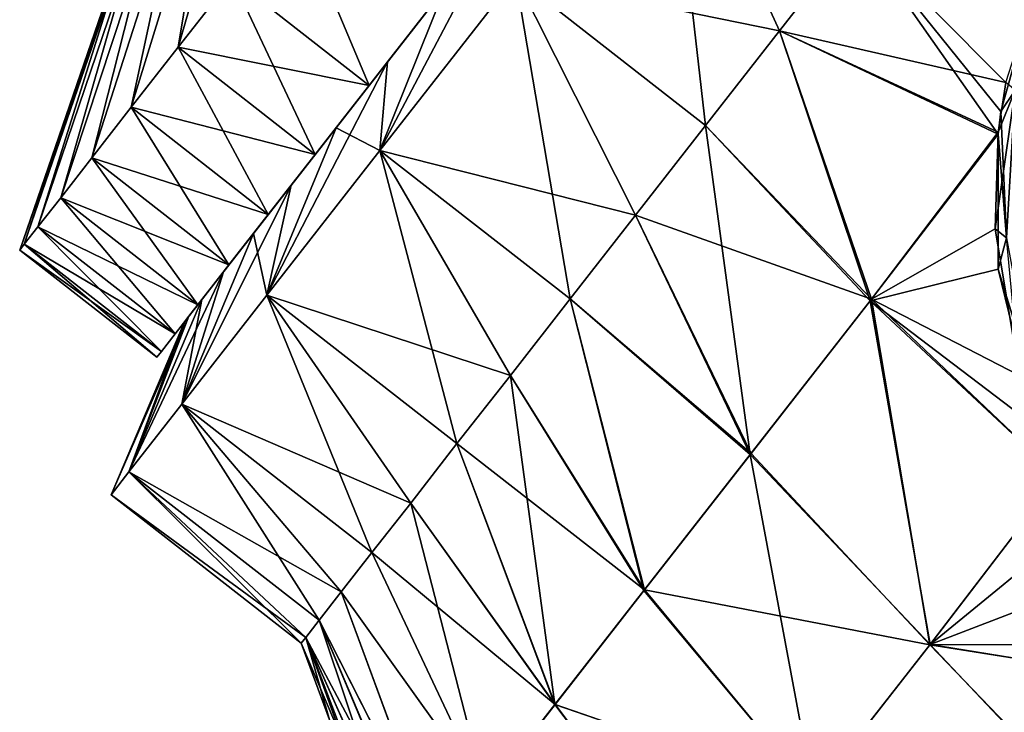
# Model space of a CAD drawing. Header units: millimetres. Extents: x -84 to 84, y -375 to 242.
# Tile 11 of 166: x -78 to -67, y 48 to 55. Entities that reach past the tile are written whole.
import ezdxf

# ---------------------------------------------------------------- set-up
doc = ezdxf.new("R2010")
doc.units = ezdxf.units.MM
doc.header["$LTSCALE"] = 81.481481
for name, color, linetype in [('156', 7, 'CONTINUOUS'), ('157', 7, 'CONTINUOUS'), ('158', 7, 'CONTINUOUS'), ('159', 7, 'CONTINUOUS'), ('160', 7, 'CONTINUOUS'), ('161', 7, 'CONTINUOUS'), ('162', 7, 'CONTINUOUS'), ('178', 7, 'CONTINUOUS'), ('208', 7, 'CONTINUOUS'), ('213', 7, 'CONTINUOUS'), ('214', 7, 'CONTINUOUS'), ('215', 7, 'CONTINUOUS'), ('216', 7, 'CONTINUOUS')]:
    doc.layers.add(name, color=color, linetype=linetype)

msp = doc.modelspace()

# ---------------------------------------------------------------- linework, layer by layer
at = {"layer": '156', "color": 7, "linetype": 'CONTINUOUS', "true_color": 0xa2afbf}
for points in [[(-68.884, 56.045, -2.285), (-67.42, 53.955, -3.429), (-69.681, 55.025, -1.912), (-68.884, 56.045, -2.285)], [(-67.39, 54.19, -3.43), (-67.42, 53.955, -3.429), (-68.884, 56.045, -2.285), (-67.39, 54.19, -3.43)], [(-66.945, 55.785, -3.432), (-67.39, 54.19, -3.43), (-68.884, 56.045, -2.285), (-66.945, 55.785, -3.432)], [(-69.681, 55.025, -1.912), (-68.743, 52.229, -2.652), (-70.447, 54.044, -1.397), (-69.681, 55.025, -1.912)], [(-67.42, 53.955, -3.429), (-68.743, 52.229, -2.652), (-69.681, 55.025, -1.912), (-67.42, 53.955, -3.429)], [(-70.447, 54.044, -1.397), (-69.986, 50.638, -1.493), (-71.173, 53.115, -0.745), (-70.447, 54.044, -1.397)], [(-68.743, 52.229, -2.652), (-69.986, 50.638, -1.493), (-70.447, 54.044, -1.397), (-68.743, 52.229, -2.652)], [(-67.42, 53.955, -3.429), (-67.418, 52.557, -3.427), (-68.743, 52.229, -2.652), (-67.42, 53.955, -3.429)], [(-71.173, 53.115, -0.745), (-69.986, 50.638, -1.493), (-71.85, 52.249, 0.034), (-71.173, 53.115, -0.745)], [(-67.418, 52.557, -3.427), (-67.018, 50.919, -3.424), (-68.743, 52.229, -2.652), (-67.418, 52.557, -3.427)], [(-71.85, 52.249, 0.034), (-71.086, 49.23, 0.001), (-72.468, 51.458, 0.932), (-71.85, 52.249, 0.034)], [(-69.986, 50.638, -1.493), (-71.086, 49.23, 0.001), (-71.85, 52.249, 0.034), (-69.986, 50.638, -1.493)], [(-68.743, 52.229, -2.652), (-68.122, 48.674, -2.192), (-69.986, 50.638, -1.493), (-68.743, 52.229, -2.652)], [(-66.793, 50.406, -3.423), (-68.122, 48.674, -2.192), (-68.743, 52.229, -2.652), (-66.793, 50.406, -3.423)], [(-67.018, 50.919, -3.424), (-66.793, 50.406, -3.423), (-68.743, 52.229, -2.652), (-67.018, 50.919, -3.424)], [(-72.468, 51.458, 0.932), (-72.008, 48.05, 1.783), (-73.021, 50.751, 1.936), (-72.468, 51.458, 0.932)], [(-71.086, 49.23, 0.001), (-72.008, 48.05, 1.783), (-72.468, 51.458, 0.932), (-71.086, 49.23, 0.001)], [(-73.021, 50.751, 1.936), (-72.008, 48.05, 1.783), (-73.5, 50.136, 3.035), (-73.021, 50.751, 1.936)], [(-69.986, 50.638, -1.493), (-69.329, 47.129, -0.561), (-71.086, 49.23, 0.001), (-69.986, 50.638, -1.493)], [(-68.122, 48.674, -2.192), (-69.329, 47.129, -0.561), (-69.986, 50.638, -1.493), (-68.122, 48.674, -2.192)], [(-66.793, 50.406, -3.423), (-66.189, 49.414, -3.421), (-68.122, 48.674, -2.192), (-66.793, 50.406, -3.423)], [(-73.5, 50.136, 3.035), (-72.726, 47.131, 3.798), (-73.902, 49.623, 4.213), (-73.5, 50.136, 3.035)], [(-72.008, 48.05, 1.783), (-72.726, 47.131, 3.798), (-73.5, 50.136, 3.035), (-72.008, 48.05, 1.783)], [(-73.902, 49.623, 4.213), (-72.726, 47.131, 3.798), (-74.219, 49.217, 5.458), (-73.902, 49.623, 4.213)], [(-66.189, 49.414, -3.421), (-64.968, 48.161, -3.418), (-68.122, 48.674, -2.192), (-66.189, 49.414, -3.421)], [(-71.086, 49.23, 0.001), (-69.329, 47.129, -0.561), (-72.008, 48.05, 1.783), (-71.086, 49.23, 0.001)], [(-74.219, 49.217, 5.458), (-73.219, 46.511, 5.986), (-74.448, 48.923, 6.752), (-74.219, 49.217, 5.458)], [(-72.726, 47.131, 3.798), (-73.219, 46.511, 5.986), (-74.219, 49.217, 5.458), (-72.726, 47.131, 3.798)], [(-74.587, 48.745, 8.08), (-74.448, 48.923, 6.752), (-73.79, 46.954, 7.591), (-74.587, 48.745, 8.08)], [(-74.448, 48.923, 6.752), (-73.219, 46.511, 5.986), (-73.536, 46.757, 6.732), (-74.448, 48.923, 6.752)], [(-73.79, 46.954, 7.591), (-74.448, 48.923, 6.752), (-73.536, 46.757, 6.732), (-73.79, 46.954, 7.591)], [(-74.634, 48.686, 9.425), (-74.587, 48.745, 8.08), (-74.34, 47.892, 9.425), (-74.634, 48.686, 9.425)], [(-74.34, 47.892, 9.425), (-74.587, 48.745, 8.08), (-73.999, 47.117, 9.425), (-74.34, 47.892, 9.425)], [(-73.999, 47.117, 9.425), (-74.587, 48.745, 8.08), (-73.947, 47.076, 8.503), (-73.999, 47.117, 9.425)], [(-73.947, 47.076, 8.503), (-74.587, 48.745, 8.08), (-73.79, 46.954, 7.591), (-73.947, 47.076, 8.503)], [(-68.122, 48.674, -2.192), (-66.192, 46.625, -2.223), (-69.329, 47.129, -0.561), (-68.122, 48.674, -2.192)], [(-64.968, 48.161, -3.418), (-66.192, 46.625, -2.223), (-68.122, 48.674, -2.192), (-64.968, 48.161, -3.418)], [(-72.008, 48.05, 1.783), (-70.335, 45.841, 1.397), (-72.726, 47.131, 3.798), (-72.008, 48.05, 1.783)], [(-69.329, 47.129, -0.561), (-70.335, 45.841, 1.397), (-72.008, 48.05, 1.783), (-69.329, 47.129, -0.561)]]:
    msp.add_3dface(points, dxfattribs=at)
at = {"layer": '157', "color": 7, "linetype": 'CONTINUOUS', "true_color": 0xa2afbf}
for points in [[(-70.852, 57.582, -2.285), (-70.447, 54.044, -1.397), (-72.416, 55.581, -1.397), (-70.852, 57.582, -2.285)], [(-68.884, 56.045, -2.285), (-69.681, 55.025, -1.912), (-70.852, 57.582, -2.285), (-68.884, 56.045, -2.285)], [(-69.681, 55.025, -1.912), (-70.447, 54.044, -1.397), (-70.852, 57.582, -2.285), (-69.681, 55.025, -1.912)], [(-72.416, 55.581, -1.397), (-71.85, 52.249, 0.034), (-73.818, 53.786, 0.035), (-72.416, 55.581, -1.397)], [(-70.447, 54.044, -1.397), (-71.173, 53.115, -0.745), (-72.416, 55.581, -1.397), (-70.447, 54.044, -1.397)], [(-71.173, 53.115, -0.745), (-71.85, 52.249, 0.034), (-72.416, 55.581, -1.397), (-71.173, 53.115, -0.745)], [(-73.818, 53.786, 0.035), (-73.021, 50.751, 1.936), (-74.989, 52.288, 1.937), (-73.818, 53.786, 0.035)], [(-71.85, 52.249, 0.034), (-72.468, 51.458, 0.932), (-73.818, 53.786, 0.035), (-71.85, 52.249, 0.034)], [(-72.468, 51.458, 0.932), (-73.021, 50.751, 1.936), (-73.818, 53.786, 0.035), (-72.468, 51.458, 0.932)], [(-74.989, 52.288, 1.937), (-73.902, 49.623, 4.213), (-75.87, 51.16, 4.214), (-74.989, 52.288, 1.937)], [(-73.021, 50.751, 1.936), (-73.5, 50.136, 3.035), (-74.989, 52.288, 1.937), (-73.021, 50.751, 1.936)], [(-73.5, 50.136, 3.035), (-73.902, 49.623, 4.213), (-74.989, 52.288, 1.937), (-73.5, 50.136, 3.035)], [(-75.87, 51.16, 4.214), (-74.448, 48.923, 6.752), (-76.416, 50.46, 6.753), (-75.87, 51.16, 4.214)], [(-73.902, 49.623, 4.213), (-74.219, 49.217, 5.458), (-75.87, 51.16, 4.214), (-73.902, 49.623, 4.213)], [(-74.219, 49.217, 5.458), (-74.448, 48.923, 6.752), (-75.87, 51.16, 4.214), (-74.219, 49.217, 5.458)], [(-76.416, 50.46, 6.753), (-74.634, 48.686, 9.425), (-76.602, 50.223, 9.425), (-76.416, 50.46, 6.753)], [(-74.448, 48.923, 6.752), (-74.587, 48.745, 8.08), (-76.416, 50.46, 6.753), (-74.448, 48.923, 6.752)], [(-74.587, 48.745, 8.08), (-74.634, 48.686, 9.425), (-76.416, 50.46, 6.753), (-74.587, 48.745, 8.08)]]:
    msp.add_3dface(points, dxfattribs=at)
at = {"layer": '158', "color": 7, "linetype": 'CONTINUOUS', "true_color": 0xa2afbf}
for points in [[(-72.416, 55.581, -1.397), (-73.818, 53.786, 0.035), (-72.503, 56.286, 0.451), (-72.416, 55.581, -1.397)], [(-72.503, 56.286, 0.451), (-73.818, 53.786, 0.035), (-73.147, 55.461, 1.084), (-72.503, 56.286, 0.451)], [(-73.147, 55.461, 1.084), (-73.818, 53.786, 0.035), (-73.74, 54.702, 1.839), (-73.147, 55.461, 1.084)], [(-73.818, 53.786, 0.035), (-74.989, 52.288, 1.937), (-73.74, 54.702, 1.839), (-73.818, 53.786, 0.035)], [(-73.74, 54.702, 1.839), (-74.989, 52.288, 1.937), (-74.273, 54.02, 2.704), (-73.74, 54.702, 1.839)], [(-74.273, 54.02, 2.704), (-74.989, 52.288, 1.937), (-74.738, 53.425, 3.668), (-74.273, 54.02, 2.704)], [(-74.989, 52.288, 1.937), (-75.87, 51.16, 4.214), (-74.738, 53.425, 3.668), (-74.989, 52.288, 1.937)], [(-74.738, 53.425, 3.668), (-75.87, 51.16, 4.214), (-75.128, 52.926, 4.716), (-74.738, 53.425, 3.668)], [(-75.128, 52.926, 4.716), (-75.87, 51.16, 4.214), (-75.437, 52.53, 5.831), (-75.128, 52.926, 4.716)], [(-75.87, 51.16, 4.214), (-76.416, 50.46, 6.753), (-75.437, 52.53, 5.831), (-75.87, 51.16, 4.214)], [(-75.437, 52.53, 5.831), (-76.416, 50.46, 6.753), (-75.661, 52.243, 6.999), (-75.437, 52.53, 5.831)], [(-75.661, 52.243, 6.999), (-76.416, 50.46, 6.753), (-75.797, 52.07, 8.202), (-75.661, 52.243, 6.999)], [(-76.416, 50.46, 6.753), (-76.602, 50.223, 9.425), (-75.797, 52.07, 8.202), (-76.416, 50.46, 6.753)], [(-76.602, 50.223, 9.425), (-75.843, 52.011, 9.425), (-75.797, 52.07, 8.202), (-76.602, 50.223, 9.425)]]:
    msp.add_3dface(points, dxfattribs=at)
at = {"layer": '159', "color": 7, "linetype": 'CONTINUOUS', "true_color": 0xa2afbf}
for points in [[(-73.147, 55.461, 1.084), (-73.74, 54.702, 1.839), (-71.502, 57.567, 1.291), (-73.147, 55.461, 1.084)], [(-71.502, 57.567, 1.291), (-73.74, 54.702, 1.839), (-72.646, 56.103, 2.266), (-71.502, 57.567, 1.291)], [(-73.74, 54.702, 17.011), (-73.147, 55.461, 17.766), (-71.502, 57.567, 17.559), (-73.74, 54.702, 17.011)], [(-72.646, 56.103, 16.584), (-73.74, 54.702, 17.011), (-71.502, 57.567, 17.559), (-72.646, 56.103, 16.584)], [(-73.74, 54.702, 1.839), (-74.273, 54.02, 2.704), (-72.646, 56.103, 2.266), (-73.74, 54.702, 1.839)], [(-72.646, 56.103, 2.266), (-74.273, 54.02, 2.704), (-73.612, 54.866, 3.655), (-72.646, 56.103, 2.266)], [(-74.273, 54.02, 16.146), (-73.74, 54.702, 17.011), (-72.646, 56.103, 16.584), (-74.273, 54.02, 16.146)], [(-73.612, 54.866, 15.195), (-74.273, 54.02, 16.146), (-72.646, 56.103, 16.584), (-73.612, 54.866, 15.195)], [(-74.738, 53.425, 3.668), (-75.128, 52.926, 4.716), (-73.612, 54.866, 3.655), (-74.738, 53.425, 3.668)], [(-73.612, 54.866, 3.655), (-75.128, 52.926, 4.716), (-74.345, 53.928, 5.382), (-73.612, 54.866, 3.655)], [(-74.273, 54.02, 2.704), (-74.738, 53.425, 3.668), (-73.612, 54.866, 3.655), (-74.273, 54.02, 2.704)], [(-74.738, 53.425, 15.182), (-74.273, 54.02, 16.146), (-73.612, 54.866, 15.195), (-74.738, 53.425, 15.182)], [(-74.345, 53.928, 13.468), (-74.738, 53.425, 15.182), (-73.612, 54.866, 15.195), (-74.345, 53.928, 13.468)], [(-75.437, 52.53, 5.831), (-75.661, 52.243, 6.999), (-74.345, 53.928, 5.382), (-75.437, 52.53, 5.831)], [(-74.345, 53.928, 5.382), (-75.661, 52.243, 6.999), (-74.804, 53.341, 7.344), (-74.345, 53.928, 5.382)], [(-75.128, 52.926, 4.716), (-75.437, 52.53, 5.831), (-74.345, 53.928, 5.382), (-75.128, 52.926, 4.716)], [(-75.437, 52.53, 13.019), (-75.128, 52.926, 14.134), (-74.345, 53.928, 13.468), (-75.437, 52.53, 13.019)], [(-74.804, 53.341, 11.506), (-75.437, 52.53, 13.019), (-74.345, 53.928, 13.468), (-74.804, 53.341, 11.506)], [(-75.128, 52.926, 14.134), (-74.738, 53.425, 15.182), (-74.345, 53.928, 13.468), (-75.128, 52.926, 14.134)], [(-75.797, 52.07, 8.202), (-75.843, 52.011, 9.425), (-74.804, 53.341, 7.344), (-75.797, 52.07, 8.202)], [(-75.843, 52.011, 9.425), (-74.959, 53.142, 9.425), (-74.804, 53.341, 7.344), (-75.843, 52.011, 9.425)], [(-75.661, 52.243, 6.999), (-75.797, 52.07, 8.202), (-74.804, 53.341, 7.344), (-75.661, 52.243, 6.999)], [(-75.797, 52.07, 10.648), (-75.661, 52.243, 11.851), (-74.804, 53.341, 11.506), (-75.797, 52.07, 10.648)], [(-74.959, 53.142, 9.425), (-75.797, 52.07, 10.648), (-74.804, 53.341, 11.506), (-74.959, 53.142, 9.425)], [(-75.661, 52.243, 11.851), (-75.437, 52.53, 13.019), (-74.804, 53.341, 11.506), (-75.661, 52.243, 11.851)], [(-75.843, 52.011, 9.425), (-75.797, 52.07, 10.648), (-74.959, 53.142, 9.425), (-75.843, 52.011, 9.425)]]:
    msp.add_3dface(points, dxfattribs=at)
at = {"layer": '160', "color": 7, "linetype": 'CONTINUOUS', "true_color": 0xa2afbf}
for points in [[(-68.884, 56.045, 21.135), (-69.681, 55.025, 20.762), (-67.339, 54.489, 22.28), (-68.884, 56.045, 21.135)], [(-66.87, 55.953, 22.282), (-68.884, 56.045, 21.135), (-67.339, 54.489, 22.28), (-66.87, 55.953, 22.282)], [(-70.447, 54.044, 20.247), (-68.73, 52.245, 21.512), (-69.681, 55.025, 20.762), (-70.447, 54.044, 20.247)], [(-68.73, 52.245, 21.512), (-67.418, 53.974, 22.279), (-69.681, 55.025, 20.762), (-68.73, 52.245, 21.512)], [(-69.681, 55.025, 20.762), (-67.418, 53.974, 22.279), (-67.339, 54.489, 22.28), (-69.681, 55.025, 20.762)], [(-71.173, 53.115, 19.595), (-68.73, 52.245, 21.512), (-70.447, 54.044, 20.247), (-71.173, 53.115, 19.595)], [(-67.418, 53.974, 22.279), (-68.73, 52.245, 21.512), (-67.451, 52.975, 22.278), (-67.418, 53.974, 22.279)], [(-71.85, 52.249, 18.816), (-69.977, 50.649, 20.353), (-71.173, 53.115, 19.595), (-71.85, 52.249, 18.816)], [(-69.977, 50.649, 20.353), (-68.73, 52.245, 21.512), (-71.173, 53.115, 19.595), (-69.977, 50.649, 20.353)], [(-67.451, 52.975, 22.278), (-68.73, 52.245, 21.512), (-67.199, 51.455, 22.276), (-67.451, 52.975, 22.278)], [(-72.468, 51.458, 17.918), (-71.08, 49.237, 18.858), (-71.85, 52.249, 18.816), (-72.468, 51.458, 17.918)], [(-71.08, 49.237, 18.858), (-69.977, 50.649, 20.353), (-71.85, 52.249, 18.816), (-71.08, 49.237, 18.858)], [(-69.977, 50.649, 20.353), (-68.125, 48.67, 21.039), (-68.73, 52.245, 21.512), (-69.977, 50.649, 20.353)], [(-68.125, 48.67, 21.039), (-66.793, 50.406, 22.273), (-68.73, 52.245, 21.512), (-68.125, 48.67, 21.039)], [(-68.73, 52.245, 21.512), (-66.793, 50.406, 22.273), (-67.199, 51.455, 22.276), (-68.73, 52.245, 21.512)], [(-73.021, 50.751, 16.914), (-71.08, 49.237, 18.858), (-72.468, 51.458, 17.918), (-73.021, 50.751, 16.914)], [(-73.5, 50.136, 15.815), (-72.006, 48.052, 17.073), (-73.021, 50.751, 16.914), (-73.5, 50.136, 15.815)], [(-72.006, 48.052, 17.073), (-71.08, 49.237, 18.858), (-73.021, 50.751, 16.914), (-72.006, 48.052, 17.073)], [(-71.08, 49.237, 18.858), (-68.125, 48.67, 21.039), (-69.977, 50.649, 20.353), (-71.08, 49.237, 18.858)], [(-66.793, 50.406, 22.273), (-68.125, 48.67, 21.039), (-66.55, 49.958, 22.272), (-66.793, 50.406, 22.273)], [(-73.902, 49.623, 14.637), (-72.006, 48.052, 17.073), (-73.5, 50.136, 15.815), (-73.902, 49.623, 14.637)], [(-66.55, 49.958, 22.272), (-68.125, 48.67, 21.039), (-65.547, 48.672, 22.27), (-66.55, 49.958, 22.272)], [(-74.219, 49.217, 13.392), (-72.725, 47.132, 15.053), (-73.902, 49.623, 14.637), (-74.219, 49.217, 13.392)], [(-72.725, 47.132, 15.053), (-72.006, 48.052, 17.073), (-73.902, 49.623, 14.637), (-72.725, 47.132, 15.053)], [(-72.006, 48.052, 17.073), (-69.331, 47.126, 19.407), (-71.08, 49.237, 18.858), (-72.006, 48.052, 17.073)], [(-69.331, 47.126, 19.407), (-68.125, 48.67, 21.039), (-71.08, 49.237, 18.858), (-69.331, 47.126, 19.407)], [(-74.448, 48.923, 12.098), (-73.221, 46.512, 12.859), (-74.219, 49.217, 13.392), (-74.448, 48.923, 12.098)], [(-73.221, 46.512, 12.859), (-72.725, 47.132, 15.053), (-74.219, 49.217, 13.392), (-73.221, 46.512, 12.859)], [(-74.587, 48.745, 10.77), (-73.527, 46.75, 12.144), (-74.448, 48.923, 12.098), (-74.587, 48.745, 10.77)], [(-73.527, 46.75, 12.144), (-73.221, 46.512, 12.859), (-74.448, 48.923, 12.098), (-73.527, 46.75, 12.144)], [(-74.634, 48.686, 9.425), (-73.946, 47.075, 10.357), (-74.587, 48.745, 10.77), (-74.634, 48.686, 9.425)], [(-73.786, 46.951, 11.278), (-73.527, 46.75, 12.144), (-74.587, 48.745, 10.77), (-73.786, 46.951, 11.278)], [(-73.946, 47.075, 10.357), (-73.786, 46.951, 11.278), (-74.587, 48.745, 10.77), (-73.946, 47.075, 10.357)], [(-74.634, 48.686, 9.425), (-74.34, 47.892, 9.425), (-73.946, 47.075, 10.357), (-74.634, 48.686, 9.425)], [(-69.331, 47.126, 19.407), (-66.176, 46.645, 21.091), (-68.125, 48.67, 21.039), (-69.331, 47.126, 19.407)], [(-68.125, 48.67, 21.039), (-64.983, 48.171, 22.268), (-65.547, 48.672, 22.27), (-68.125, 48.67, 21.039)], [(-66.176, 46.645, 21.091), (-64.983, 48.171, 22.268), (-68.125, 48.67, 21.039), (-66.176, 46.645, 21.091)], [(-72.725, 47.132, 15.053), (-70.337, 45.839, 17.448), (-72.006, 48.052, 17.073), (-72.725, 47.132, 15.053)], [(-70.337, 45.839, 17.448), (-69.331, 47.126, 19.407), (-72.006, 48.052, 17.073), (-70.337, 45.839, 17.448)]]:
    msp.add_3dface(points, dxfattribs=at)
at = {"layer": '161', "color": 7, "linetype": 'CONTINUOUS', "true_color": 0xa2afbf}
for points in [[(-72.416, 55.581, 20.247), (-69.681, 55.025, 20.762), (-70.852, 57.582, 21.135), (-72.416, 55.581, 20.247)], [(-69.681, 55.025, 20.762), (-68.884, 56.045, 21.135), (-70.852, 57.582, 21.135), (-69.681, 55.025, 20.762)], [(-73.818, 53.786, 18.815), (-71.173, 53.115, 19.595), (-72.416, 55.581, 20.247), (-73.818, 53.786, 18.815)], [(-71.173, 53.115, 19.595), (-70.447, 54.044, 20.247), (-72.416, 55.581, 20.247), (-71.173, 53.115, 19.595)], [(-70.447, 54.044, 20.247), (-69.681, 55.025, 20.762), (-72.416, 55.581, 20.247), (-70.447, 54.044, 20.247)], [(-74.989, 52.288, 16.913), (-72.468, 51.458, 17.918), (-73.818, 53.786, 18.815), (-74.989, 52.288, 16.913)], [(-72.468, 51.458, 17.918), (-71.85, 52.249, 18.816), (-73.818, 53.786, 18.815), (-72.468, 51.458, 17.918)], [(-71.85, 52.249, 18.816), (-71.173, 53.115, 19.595), (-73.818, 53.786, 18.815), (-71.85, 52.249, 18.816)], [(-75.87, 51.16, 14.636), (-73.5, 50.136, 15.815), (-74.989, 52.288, 16.913), (-75.87, 51.16, 14.636)], [(-73.5, 50.136, 15.815), (-73.021, 50.751, 16.914), (-74.989, 52.288, 16.913), (-73.5, 50.136, 15.815)], [(-73.021, 50.751, 16.914), (-72.468, 51.458, 17.918), (-74.989, 52.288, 16.913), (-73.021, 50.751, 16.914)], [(-76.416, 50.46, 12.097), (-74.219, 49.217, 13.392), (-75.87, 51.16, 14.636), (-76.416, 50.46, 12.097)], [(-74.219, 49.217, 13.392), (-73.902, 49.623, 14.637), (-75.87, 51.16, 14.636), (-74.219, 49.217, 13.392)], [(-73.902, 49.623, 14.637), (-73.5, 50.136, 15.815), (-75.87, 51.16, 14.636), (-73.902, 49.623, 14.637)], [(-76.602, 50.223, 9.425), (-74.587, 48.745, 10.77), (-76.416, 50.46, 12.097), (-76.602, 50.223, 9.425)], [(-74.587, 48.745, 10.77), (-74.448, 48.923, 12.098), (-76.416, 50.46, 12.097), (-74.587, 48.745, 10.77)], [(-74.448, 48.923, 12.098), (-74.219, 49.217, 13.392), (-76.416, 50.46, 12.097), (-74.448, 48.923, 12.098)], [(-76.602, 50.223, 9.425), (-74.634, 48.686, 9.425), (-74.587, 48.745, 10.77), (-76.602, 50.223, 9.425)]]:
    msp.add_3dface(points, dxfattribs=at)
at = {"layer": '162', "color": 7, "linetype": 'CONTINUOUS', "true_color": 0xa2afbf}
for points in [[(-73.147, 55.461, 17.766), (-73.818, 53.786, 18.815), (-72.416, 55.581, 20.247), (-73.147, 55.461, 17.766)], [(-73.147, 55.461, 17.766), (-73.74, 54.702, 17.011), (-73.818, 53.786, 18.815), (-73.147, 55.461, 17.766)], [(-73.74, 54.702, 17.011), (-74.273, 54.02, 16.146), (-73.818, 53.786, 18.815), (-73.74, 54.702, 17.011)], [(-74.273, 54.02, 16.146), (-74.738, 53.425, 15.182), (-74.989, 52.288, 16.913), (-74.273, 54.02, 16.146)], [(-74.273, 54.02, 16.146), (-74.989, 52.288, 16.913), (-73.818, 53.786, 18.815), (-74.273, 54.02, 16.146)], [(-74.738, 53.425, 15.182), (-75.128, 52.926, 14.134), (-74.989, 52.288, 16.913), (-74.738, 53.425, 15.182)], [(-75.128, 52.926, 14.134), (-75.437, 52.53, 13.019), (-75.87, 51.16, 14.636), (-75.128, 52.926, 14.134)], [(-75.128, 52.926, 14.134), (-75.87, 51.16, 14.636), (-74.989, 52.288, 16.913), (-75.128, 52.926, 14.134)], [(-75.437, 52.53, 13.019), (-75.661, 52.243, 11.851), (-75.87, 51.16, 14.636), (-75.437, 52.53, 13.019)], [(-75.661, 52.243, 11.851), (-75.797, 52.07, 10.648), (-76.416, 50.46, 12.097), (-75.661, 52.243, 11.851)], [(-75.661, 52.243, 11.851), (-76.416, 50.46, 12.097), (-75.87, 51.16, 14.636), (-75.661, 52.243, 11.851)], [(-75.843, 52.011, 9.425), (-76.602, 50.223, 9.425), (-76.416, 50.46, 12.097), (-75.843, 52.011, 9.425)], [(-75.797, 52.07, 10.648), (-75.843, 52.011, 9.425), (-76.416, 50.46, 12.097), (-75.797, 52.07, 10.648)]]:
    msp.add_3dface(points, dxfattribs=at)
at = {"layer": '178', "color": 7, "linetype": 'CONTINUOUS', "true_color": 0xa2afbf}
for points in [[(-67.39, 54.19, -3.43), (-66.945, 55.785, -3.432), (-67.243, 54.408, -3.561), (-67.39, 54.19, -3.43)], [(-67.333, 52.88, -3.561), (-67.39, 54.19, -3.43), (-67.243, 54.408, -3.561), (-67.333, 52.88, -3.561)], [(-67.42, 53.955, -3.429), (-67.39, 54.19, -3.43), (-67.333, 52.88, -3.561), (-67.42, 53.955, -3.429)], [(-67.418, 52.557, -3.427), (-67.42, 53.955, -3.429), (-67.333, 52.88, -3.561), (-67.418, 52.557, -3.427)], [(-67.055, 51.374, -3.561), (-67.418, 52.557, -3.427), (-67.333, 52.88, -3.561), (-67.055, 51.374, -3.561)], [(-67.018, 50.919, -3.424), (-67.418, 52.557, -3.427), (-67.055, 51.374, -3.561), (-67.018, 50.919, -3.424)]]:
    msp.add_3dface(points, dxfattribs=at)
at = {"layer": '208', "color": 7, "linetype": 'CONTINUOUS', "true_color": 0xa2afbf}
for points in [[(-67.339, 54.489, 22.28), (-67.418, 53.974, 22.279), (-67.243, 54.408, 22.411), (-67.339, 54.489, 22.28)], [(-67.418, 53.974, 22.279), (-67.451, 52.975, 22.278), (-67.243, 54.408, 22.411), (-67.418, 53.974, 22.279)], [(-67.451, 52.975, 22.278), (-67.333, 52.88, 22.411), (-67.243, 54.408, 22.411), (-67.451, 52.975, 22.278)], [(-67.451, 52.975, 22.278), (-67.199, 51.455, 22.276), (-67.333, 52.88, 22.411), (-67.451, 52.975, 22.278)]]:
    msp.add_3dface(points, dxfattribs=at)
at = {"layer": '213', "color": 7, "linetype": 'CONTINUOUS', "true_color": 0xa2afbf}
for points in [[(-75.906, 54.854, 16.454), (-73.93, 54.459, 17.359), (-75.349, 55.567, 17.359), (-75.906, 54.854, 16.454)], [(-73.93, 54.459, 17.359), (-73.31, 55.253, 18.149), (-75.349, 55.567, 17.359), (-73.93, 54.459, 17.359)], [(-76.392, 54.232, 15.446), (-74.488, 53.745, 16.454), (-75.906, 54.854, 16.454), (-76.392, 54.232, 15.446)], [(-74.488, 53.745, 16.454), (-73.93, 54.459, 17.359), (-75.906, 54.854, 16.454), (-74.488, 53.745, 16.454)], [(-76.8, 53.71, 14.351), (-74.974, 53.123, 15.446), (-76.392, 54.232, 15.446), (-76.8, 53.71, 14.351)], [(-74.974, 53.123, 15.446), (-74.488, 53.745, 16.454), (-76.392, 54.232, 15.446), (-74.974, 53.123, 15.446)], [(-77.123, 53.296, 13.184), (-75.381, 52.602, 14.351), (-76.8, 53.71, 14.351), (-77.123, 53.296, 13.184)], [(-75.381, 52.602, 14.351), (-74.974, 53.123, 15.446), (-76.8, 53.71, 14.351), (-75.381, 52.602, 14.351)], [(-77.358, 52.996, 11.962), (-75.705, 52.188, 13.184), (-77.123, 53.296, 13.184), (-77.358, 52.996, 11.962)], [(-75.705, 52.188, 13.184), (-75.381, 52.602, 14.351), (-77.123, 53.296, 13.184), (-75.705, 52.188, 13.184)], [(-77.5, 52.814, 10.703), (-75.939, 51.888, 11.962), (-77.358, 52.996, 11.962), (-77.5, 52.814, 10.703)], [(-75.939, 51.888, 11.962), (-75.705, 52.188, 13.184), (-77.358, 52.996, 11.962), (-75.939, 51.888, 11.962)], [(-77.547, 52.753, 9.425), (-76.081, 51.706, 10.703), (-77.5, 52.814, 10.703), (-77.547, 52.753, 9.425)], [(-76.081, 51.706, 10.703), (-75.939, 51.888, 11.962), (-77.5, 52.814, 10.703), (-76.081, 51.706, 10.703)], [(-76.129, 51.645, 9.425), (-76.081, 51.706, 10.703), (-77.547, 52.753, 9.425), (-76.129, 51.645, 9.425)]]:
    msp.add_3dface(points, dxfattribs=at)
at = {"layer": '214', "color": 7, "linetype": 'CONTINUOUS', "true_color": 0xa2afbf}
for points in [[(-75.906, 54.854, 16.454), (-75.349, 55.567, 17.359), (-75.161, 57.431, 14.87), (-75.906, 54.854, 16.454)], [(-75.57, 56.908, 14.113), (-75.906, 54.854, 16.454), (-75.161, 57.431, 14.87), (-75.57, 56.908, 14.113)], [(-76.392, 54.232, 15.446), (-75.906, 54.854, 16.454), (-75.57, 56.908, 14.113), (-76.392, 54.232, 15.446)], [(-75.915, 56.467, 13.275), (-76.392, 54.232, 15.446), (-75.57, 56.908, 14.113), (-75.915, 56.467, 13.275)], [(-76.8, 53.71, 14.351), (-76.392, 54.232, 15.446), (-75.915, 56.467, 13.275), (-76.8, 53.71, 14.351)], [(-76.189, 56.116, 12.372), (-76.8, 53.71, 14.351), (-75.915, 56.467, 13.275), (-76.189, 56.116, 12.372)], [(-77.123, 53.296, 13.184), (-76.8, 53.71, 14.351), (-76.189, 56.116, 12.372), (-77.123, 53.296, 13.184)], [(-76.388, 55.861, 11.418), (-77.123, 53.296, 13.184), (-76.189, 56.116, 12.372), (-76.388, 55.861, 11.418)], [(-77.358, 52.996, 11.962), (-77.123, 53.296, 13.184), (-76.388, 55.861, 11.418), (-77.358, 52.996, 11.962)], [(-76.509, 55.706, 10.43), (-77.358, 52.996, 11.962), (-76.388, 55.861, 11.418), (-76.509, 55.706, 10.43)], [(-77.547, 52.753, 9.425), (-77.5, 52.814, 10.703), (-76.55, 55.654, 9.425), (-77.547, 52.753, 9.425)], [(-77.5, 52.814, 10.703), (-77.358, 52.996, 11.962), (-76.509, 55.706, 10.43), (-77.5, 52.814, 10.703)], [(-76.55, 55.654, 9.425), (-77.5, 52.814, 10.703), (-76.509, 55.706, 10.43), (-76.55, 55.654, 9.425)]]:
    msp.add_3dface(points, dxfattribs=at)
at = {"layer": '215', "color": 7, "linetype": 'CONTINUOUS', "true_color": 0xa2afbf}
for points in [[(-75.349, 55.567, 1.491), (-74.729, 56.361, 0.701), (-73.93, 54.459, 1.491), (-75.349, 55.567, 1.491)], [(-73.93, 54.459, 1.491), (-74.729, 56.361, 0.701), (-73.31, 55.253, 0.701), (-73.93, 54.459, 1.491)], [(-75.906, 54.854, 2.396), (-75.349, 55.567, 1.491), (-74.488, 53.745, 2.396), (-75.906, 54.854, 2.396)], [(-74.488, 53.745, 2.396), (-75.349, 55.567, 1.491), (-73.93, 54.459, 1.491), (-74.488, 53.745, 2.396)], [(-76.392, 54.232, 3.404), (-75.906, 54.854, 2.396), (-74.974, 53.123, 3.404), (-76.392, 54.232, 3.404)], [(-74.974, 53.123, 3.404), (-75.906, 54.854, 2.396), (-74.488, 53.745, 2.396), (-74.974, 53.123, 3.404)], [(-76.8, 53.71, 4.499), (-76.392, 54.232, 3.404), (-75.381, 52.602, 4.499), (-76.8, 53.71, 4.499)], [(-75.381, 52.602, 4.499), (-76.392, 54.232, 3.404), (-74.974, 53.123, 3.404), (-75.381, 52.602, 4.499)], [(-77.123, 53.296, 5.666), (-76.8, 53.71, 4.499), (-75.705, 52.188, 5.666), (-77.123, 53.296, 5.666)], [(-75.705, 52.188, 5.666), (-76.8, 53.71, 4.499), (-75.381, 52.602, 4.499), (-75.705, 52.188, 5.666)], [(-77.358, 52.996, 6.888), (-77.123, 53.296, 5.666), (-75.939, 51.888, 6.888), (-77.358, 52.996, 6.888)], [(-75.939, 51.888, 6.888), (-77.123, 53.296, 5.666), (-75.705, 52.188, 5.666), (-75.939, 51.888, 6.888)], [(-77.5, 52.814, 8.147), (-77.358, 52.996, 6.888), (-76.081, 51.706, 8.147), (-77.5, 52.814, 8.147)], [(-76.081, 51.706, 8.147), (-77.358, 52.996, 6.888), (-75.939, 51.888, 6.888), (-76.081, 51.706, 8.147)], [(-76.129, 51.645, 9.425), (-77.547, 52.753, 9.425), (-77.5, 52.814, 8.147), (-76.129, 51.645, 9.425)], [(-76.129, 51.645, 9.425), (-77.5, 52.814, 8.147), (-76.081, 51.706, 8.147), (-76.129, 51.645, 9.425)]]:
    msp.add_3dface(points, dxfattribs=at)
at = {"layer": '216', "color": 7, "linetype": 'CONTINUOUS', "true_color": 0xa2afbf}
for points in [[(-75.349, 55.567, 1.491), (-75.906, 54.854, 2.396), (-75.161, 57.431, 3.98), (-75.349, 55.567, 1.491)], [(-75.161, 57.431, 3.98), (-75.906, 54.854, 2.396), (-75.57, 56.908, 4.737), (-75.161, 57.431, 3.98)], [(-75.906, 54.854, 2.396), (-76.392, 54.232, 3.404), (-75.57, 56.908, 4.737), (-75.906, 54.854, 2.396)], [(-75.57, 56.908, 4.737), (-76.392, 54.232, 3.404), (-75.915, 56.467, 5.575), (-75.57, 56.908, 4.737)], [(-76.392, 54.232, 3.404), (-76.8, 53.71, 4.499), (-75.915, 56.467, 5.575), (-76.392, 54.232, 3.404)], [(-75.915, 56.467, 5.575), (-76.8, 53.71, 4.499), (-76.189, 56.116, 6.478), (-75.915, 56.467, 5.575)], [(-76.8, 53.71, 4.499), (-77.123, 53.296, 5.666), (-76.189, 56.116, 6.478), (-76.8, 53.71, 4.499)], [(-76.189, 56.116, 6.478), (-77.123, 53.296, 5.666), (-76.388, 55.861, 7.432), (-76.189, 56.116, 6.478)], [(-77.123, 53.296, 5.666), (-77.358, 52.996, 6.888), (-76.388, 55.861, 7.432), (-77.123, 53.296, 5.666)], [(-76.388, 55.861, 7.432), (-77.358, 52.996, 6.888), (-76.509, 55.706, 8.42), (-76.388, 55.861, 7.432)], [(-77.547, 52.753, 9.425), (-76.55, 55.654, 9.425), (-76.509, 55.706, 8.42), (-77.547, 52.753, 9.425)], [(-77.5, 52.814, 8.147), (-77.547, 52.753, 9.425), (-76.509, 55.706, 8.42), (-77.5, 52.814, 8.147)], [(-77.358, 52.996, 6.888), (-77.5, 52.814, 8.147), (-76.509, 55.706, 8.42), (-77.358, 52.996, 6.888)]]:
    msp.add_3dface(points, dxfattribs=at)

doc.saveas('drawing.dxf')
